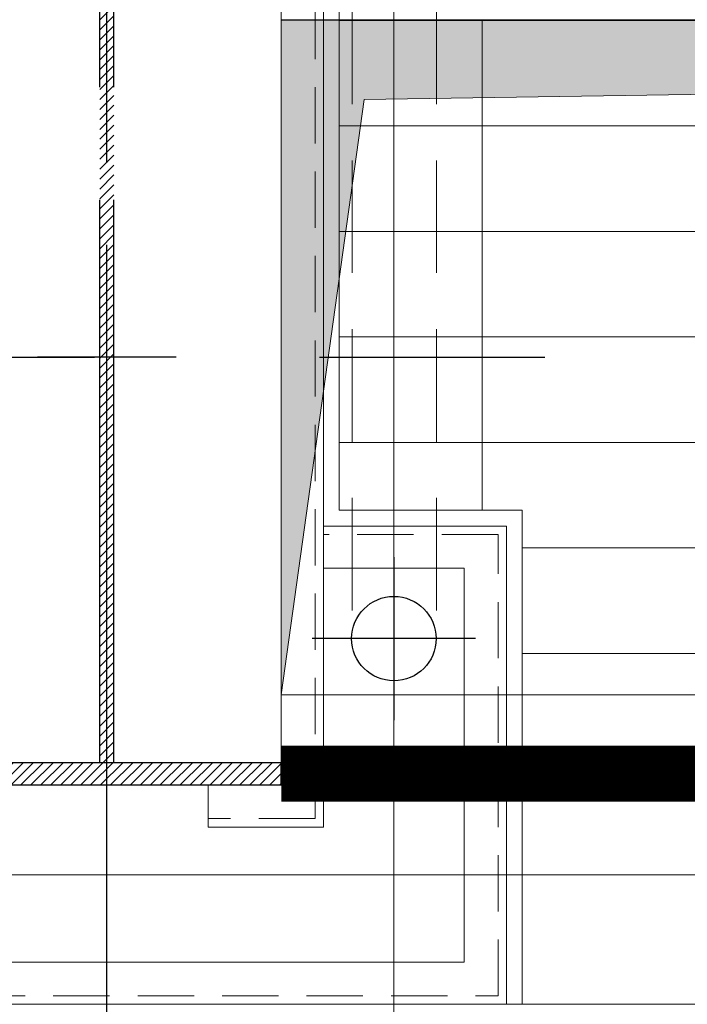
# Model space of a CAD drawing. Extents: x -287416 to 4934791, y -504132 to 1826789.
# Tile 166 of 256: x 524179 to 525364, y 162689 to 164439. Entities that reach past the tile are written whole.
import ezdxf

# ---------------------------------------------------------------- set-up
doc = ezdxf.new("R2010")
doc.units = 0
doc.header["$LTSCALE"] = 800
doc.header["$MEASUREMENT"] = 0
for name, pattern in [('CENTER', [2, 1.25, -0.25, 0.25, -0.25]), ('CENTER2', [1.125, 0.75, -0.125, 0.125, -0.125]), ('DASHDOT', [1, 0.5, -0.25, 0, -0.25]), ('DASHED', [0.75, 0.5, -0.25]), ('HIDDEN', [0.375, 0.25, -0.125])]:
    doc.linetypes.add(name, pattern=pattern)
for name, color, linetype, lineweight in [('A-REMOVABLE GRATING', 252, 'CONTINUOUS', 9), ('CL LINE', 253, 'CONTINUOUS', 13), ('CLAD-2', 40, 'CONTINUOUS', 13), ('CONCRETE', 4, 'CONTINUOUS', 15), ('D', 2, 'CONTINUOUS', 15), ('GIRDER', 11, 'CONTINUOUS', 9), ('GIRDER DOTTED', 9, 'DASHED', 5), ('PIPE OPENING HATCH', 7, 'CONTINUOUS', 13)]:
    doc.layers.add(name, color=color, linetype=linetype, lineweight=lineweight)
for name, color, linetype in [('CL', 2, 'CENTER2'), ('COL', 1, 'CENTER'), ('GRID', 8, 'CENTER'), ('RAINWATER', 2, 'CONTINUOUS'), ('STR', 2, 'CONTINUOUS')]:
    doc.layers.add(name, color=color, linetype=linetype)

# ---------------------------------------------------------------- blocks, each defined once
blk = doc.blocks.new('A$C41E52089')
at = {"layer": 'COL'}
h = blk.add_hatch(dxfattribs=at)
h.set_pattern_fill('ANSI31', color=256, scale=100, style=0)
h.paths.add_polyline_path([(310, -720), (0, -720), (0, -760), (310, -760)])
h.paths.add_polyline_path([(0, -720), (-310, -720), (-310, -760), (0, -760)])
h.paths.add_polyline_path([(0, 0), (-12.5, 0), (-12.5, -720), (0, -720)])
h.paths.add_polyline_path([(0, 720), (-12.5, 720), (-12.5, 0), (0, 0)])
h.paths.add_polyline_path([(12.5, 0), (0, 0), (0, -720), (12.5, -720)])
h.paths.add_polyline_path([(12.5, 720), (0, 720), (0, 0), (12.5, 0)])
h.paths.add_polyline_path([(310, 760), (0, 760), (0, 720.4), (12.5, 720), (310, 720)])
h.paths.add_polyline_path([(0, 760), (-310, 760), (-310, 720), (0, 720)])
at = {"layer": 'COL', "color": 2}
for p, q in [((0, -800.2), (0, 800.2)), ((123.3, 0), (-123.3, 0))]:
    blk.add_line(p, q, dxfattribs=at)
at = {"layer": 'COL'}
for p, q in [((-310, 760), (310, 760)), ((-310, 760), (-310, 720)), ((310, 760), (310, 720)), ((-310, 720), (310, 720)), ((-12.5, -720), (-12.5, 720)), ((12.5, -720), (12.5, 720)), ((-310, -720), (310, -720)), ((-310, -760), (-310, -720)), ((310, -760), (310, -720)), ((-310, -760), (310, -760))]:
    blk.add_line(p, q, dxfattribs=at)
blk = doc.blocks.new('column cladding-1a')
at = {"layer": 'CLAD-2', "flags": 128}
for points in [[(413, 863), (413, -272), (738, -272)], [(738, -1150), (738, -272)]]:
    blk.add_lwpolyline(points, dxfattribs=at)
at = {"layer": 'GIRDER'}
for p, q in [((385, 835), (385, -834.9)), ((310, 760), (310, -760)), ((385, -300), (710, -300)), ((385, -375), (635, -375)), ((310, -760), (180, -760)), ((180, -760), (180, -835)), ((385, -834.9), (180, -835))]:
    blk.add_line(p, q, dxfattribs=at)
for points in [[(-710, -300), (-710, -1150), (710, -1150), (710, -300)], [(-635, -375), (-635, -1075), (635, -1075), (635, -375)]]:
    blk.add_lwpolyline(points, dxfattribs=at)
at = {"layer": 'GIRDER DOTTED', "ltscale": 0.25}
for p, q in [((370, -819.9), (370, 820)), ((695, -315), (385, -315)), ((695, -1135), (695, -315)), ((370, -819.9), (180, -820)), ((-695, -1135), (695, -1135))]:
    blk.add_line(p, q, dxfattribs=at)

msp = doc.modelspace()

# ---------------------------------------------------------------- hatches: boundary and pattern name
at = {"layer": 'A-REMOVABLE GRATING'}
h = msp.add_hatch(dxfattribs=at)
h.set_pattern_fill('GRATE', color=256, scale=6000, style=0)
h.paths.add_polyline_path([(533595.3, 163239.2), (533595.3, 163567.2), (533920.3, 163567.2), (533920.3, 164439.2), (524746.3, 164439.2), (524746.3, 163567.2), (525071.3, 163567.2), (525071.3, 163239.2)])
at = {"layer": 'PIPE OPENING HATCH'}
h = msp.add_hatch(color=5, dxfattribs=at)
h.dxf.hatch_style = 1
h.paths.add_polyline_path([(534023.3, 164439.2), (524643.3, 164439.2), (524643.3, 163239.2), (524790.7, 164297.4)])

# ---------------------------------------------------------------- linework, layer by layer
at = {"layer": 'CL'}
for p, q in [((524843.3, 163484.2, 100), (524843.3, 163194.2, 100)), ((524988.3, 163339.2, 100), (524698.3, 163339.2, 100))]:
    msp.add_line(p, q, dxfattribs=at)
at = {"layer": 'CL LINE', "ltscale": 2}
msp.add_line((524843.3, 162176.3, 100), (524843.4, 165321.6, 100), dxfattribs=at)
at = {"layer": 'CLAD-2', "flags": 128}
msp.add_lwpolyline([(525833.3, 162689.2), (522833.3, 162689.2)], dxfattribs=at)
at = {"layer": 'CONCRETE', "flags": 128}
for points in [[(555933.3, 187851.8), (555933.3, 162689.2), (461733.3, 162689.2), (461733.3, 189989.2), (462218.3, 189989.2)], [(555703.3, 187749.2), (555703.3, 162919.2), (461963.3, 162919.2), (461963.3, 189759.2), (462218.3, 189759.2)]]:
    msp.add_lwpolyline(points, dxfattribs=at)
at = {"layer": 'D', "linetype": 'HIDDEN'}
for p, q in [((524769.1, 165089.2, 100), (524769.1, 163333.3, 100)), ((524919.1, 165089.2, 100), (524919.1, 163333.3, 100))]:
    msp.add_line(p, q, dxfattribs=at)
at = {"layer": 'GIRDER'}
for p, q in [((524718.3, 164674.2), (524718.3, 163004.3)), ((524718.3, 164674.2), (524718.3, 163004.3)), ((524718.3, 164674.2), (524718.3, 163004.3)), ((524718.3, 164674.2), (524718.3, 163004.3)), ((524718.3, 164674.2), (524718.3, 163004.3)), ((524718.3, 164674.2), (524718.3, 163004.3)), ((524718.3, 164674.2), (524718.3, 163004.3)), ((524718.3, 164674.2), (524718.3, 163004.3)), ((524718.3, 164674.2), (524718.3, 163004.3)), ((524718.3, 164674.2), (524718.3, 163004.3)), ((524718.3, 164674.2), (524718.3, 163004.3)), ((524718.3, 164674.2), (524718.3, 163004.3)), ((524718.3, 164674.2), (524718.3, 163004.3)), ((524718.3, 164674.2), (524718.3, 163004.3)), ((524718.3, 164674.2), (524718.3, 163004.3)), ((524718.3, 164674.2), (524718.3, 163004.3)), ((524718.3, 164674.2), (524718.3, 163004.3)), ((524718.3, 164674.2), (524718.3, 163004.3)), ((524718.3, 164674.2), (524718.3, 163004.3)), ((524718.3, 164674.2), (524718.3, 163004.3)), ((524718.3, 164674.2), (524718.3, 163004.3)), ((524718.3, 164674.2), (524718.3, 163004.3)), ((524718.3, 164674.2), (524718.3, 163004.3)), ((524718.3, 164674.2), (524718.3, 163004.3)), ((524718.3, 164674.2), (524718.3, 163004.3)), ((524718.3, 164674.2), (524718.3, 163004.3)), ((524718.3, 164674.2), (524718.3, 163004.3)), ((524718.3, 164674.2), (524718.3, 163004.3)), ((524718.3, 164674.2), (524718.3, 163004.3)), ((524718.3, 164674.2), (524718.3, 163004.3)), ((524718.3, 164674.2), (524718.3, 163004.3)), ((524718.3, 164674.2), (524718.3, 163004.3)), ((524718.3, 164674.2), (524718.3, 163004.3)), ((524718.3, 164674.2), (524718.3, 163004.3)), ((524718.3, 164674.2), (524718.3, 163004.3)), ((524718.3, 164674.2), (524718.3, 163004.3)), ((524718.3, 164674.2), (524718.3, 163004.3)), ((524718.3, 164674.2), (524718.3, 163004.3)), ((524718.3, 164674.2), (524718.3, 163004.3)), ((524718.3, 164674.2), (524718.3, 163004.3)), ((524718.3, 164674.2), (524718.3, 163004.3)), ((524718.3, 164674.2), (524718.3, 163004.3)), ((524718.3, 164674.2), (524718.3, 163004.3)), ((524718.3, 164674.2), (524718.3, 163004.3)), ((524718.3, 164674.2), (524718.3, 163004.3)), ((524718.3, 164674.2), (524718.3, 163004.3)), ((524718.3, 164674.2), (524718.3, 163004.3)), ((524718.3, 164674.2), (524718.3, 163004.3)), ((524718.3, 164674.2), (524718.3, 163004.3)), ((524718.3, 164674.2), (524718.3, 163004.3)), ((524718.3, 164674.2), (524718.3, 163004.3)), ((524718.3, 164674.2), (524718.3, 163004.3)), ((524718.3, 164674.2), (524718.3, 163004.3)), ((524718.3, 164674.2), (524718.3, 163004.3)), ((524718.3, 164674.2), (524718.3, 163004.3)), ((524718.3, 164674.2), (524718.3, 163004.3)), ((524718.3, 164674.2), (524718.3, 163004.3)), ((524718.3, 164674.2), (524718.3, 163004.3)), ((524718.3, 164674.2), (524718.3, 163004.3)), ((524718.3, 164674.2), (524718.3, 163004.3)), ((524643.3, 164599.2), (524643.3, 163079.3)), ((524643.3, 164599.2), (524643.3, 163079.3)), ((524643.3, 164599.2), (524643.3, 163079.3)), ((524643.3, 164599.2), (524643.3, 163079.3)), ((524643.3, 164599.2), (524643.3, 163079.3)), ((524643.3, 164599.2), (524643.3, 163079.3)), ((524643.3, 164599.2), (524643.3, 163079.3)), ((524643.3, 164599.2), (524643.3, 163079.3)), ((524643.3, 164599.2), (524643.3, 163079.3)), ((524643.3, 164599.2), (524643.3, 163079.3)), ((524643.3, 164599.2), (524643.3, 163079.3)), ((524643.3, 164599.2), (524643.3, 163079.3)), ((524643.3, 164599.2), (524643.3, 163079.3)), ((524643.3, 164599.2), (524643.3, 163079.3)), ((524643.3, 164599.2), (524643.3, 163079.3)), ((524643.3, 164599.2), (524643.3, 163079.3)), ((524643.3, 164599.2), (524643.3, 163079.3)), ((524643.3, 164599.2), (524643.3, 163079.3)), ((524643.3, 164599.2), (524643.3, 163079.3)), ((524643.3, 164599.2), (524643.3, 163079.3)), ((524643.3, 164599.2), (524643.3, 163079.3)), ((524643.3, 164599.2), (524643.3, 163079.3)), ((524643.3, 164599.2), (524643.3, 163079.3)), ((524643.3, 164599.2), (524643.3, 163079.3)), ((524643.3, 164599.2), (524643.3, 163079.3)), ((524643.3, 164599.2), (524643.3, 163079.3)), ((524643.3, 164599.2), (524643.3, 163079.3)), ((524643.3, 164599.2), (524643.3, 163079.3)), ((524643.3, 164599.2), (524643.3, 163079.3)), ((524643.3, 164599.2), (524643.3, 163079.3)), ((524643.3, 164599.2), (524643.3, 163079.3)), ((524643.3, 164599.2), (524643.3, 163079.3)), ((524643.3, 164599.2), (524643.3, 163079.3)), ((524643.3, 164599.2), (524643.3, 163079.3)), ((524643.3, 164599.2), (524643.3, 163079.3)), ((524643.3, 164599.2), (524643.3, 163079.3)), ((524643.3, 164599.2), (524643.3, 163079.3)), ((524643.3, 164599.2), (524643.3, 163079.3)), ((524643.3, 164599.2), (524643.3, 163079.3)), ((524643.3, 164599.2), (524643.3, 163079.3)), ((524643.3, 164599.2), (524643.3, 163079.3)), ((524643.3, 164599.2), (524643.3, 163079.3)), ((524643.3, 164599.2), (524643.3, 163079.3)), ((524643.3, 164599.2), (524643.3, 163079.3)), ((524643.3, 164599.2), (524643.3, 163079.3)), ((524643.3, 164599.2), (524643.3, 163079.3)), ((524643.3, 164599.2), (524643.3, 163079.3)), ((524643.3, 164599.2), (524643.3, 163079.3)), ((524643.3, 164599.2), (524643.3, 163079.3)), ((524643.3, 164599.2), (524643.3, 163079.3)), ((524643.3, 164599.2), (524643.3, 163079.3)), ((524643.3, 164599.2), (524643.3, 163079.3)), ((524643.3, 164599.2), (524643.3, 163079.3)), ((524643.3, 164599.2), (524643.3, 163079.3)), ((524643.3, 164599.2), (524643.3, 163079.3)), ((524643.3, 164599.2), (524643.3, 163079.3)), ((524643.3, 164599.2), (524643.3, 163079.3)), ((524643.3, 164599.2), (524643.3, 163079.3)), ((524643.3, 164599.2), (524643.3, 163079.3)), ((524643.3, 164599.2), (524643.3, 163079.3)), ((524718.3, 163539.2), (525043.3, 163539.2)), ((524718.3, 163539.2), (525043.3, 163539.2)), ((524718.3, 163539.2), (525043.3, 163539.2)), ((524718.3, 163539.2), (525043.3, 163539.2)), ((524718.3, 163539.2), (525043.3, 163539.2)), ((524718.3, 163539.2), (525043.3, 163539.2)), ((524718.3, 163539.2), (525043.3, 163539.2)), ((524718.3, 163539.2), (525043.3, 163539.2)), ((524718.3, 163539.2), (525043.3, 163539.2)), ((524718.3, 163539.2), (525043.3, 163539.2)), ((524718.3, 163539.2), (525043.3, 163539.2)), ((524718.3, 163539.2), (525043.3, 163539.2)), ((524718.3, 163539.2), (525043.3, 163539.2)), ((524718.3, 163539.2), (525043.3, 163539.2)), ((524718.3, 163539.2), (525043.3, 163539.2)), ((524718.3, 163539.2), (525043.3, 163539.2)), ((524718.3, 163539.2), (525043.3, 163539.2)), ((524718.3, 163539.2), (525043.3, 163539.2)), ((524718.3, 163539.2), (525043.3, 163539.2)), ((524718.3, 163539.2), (525043.3, 163539.2)), ((524718.3, 163539.2), (525043.3, 163539.2)), ((524718.3, 163539.2), (525043.3, 163539.2)), ((524718.3, 163539.2), (525043.3, 163539.2)), ((524718.3, 163539.2), (525043.3, 163539.2)), ((524718.3, 163539.2), (525043.3, 163539.2)), ((524718.3, 163539.2), (525043.3, 163539.2)), ((524718.3, 163539.2), (525043.3, 163539.2)), ((524718.3, 163539.2), (525043.3, 163539.2)), ((524718.3, 163539.2), (525043.3, 163539.2)), ((524718.3, 163539.2), (525043.3, 163539.2)), ((524718.3, 163539.2), (525043.3, 163539.2)), ((524718.3, 163539.2), (525043.3, 163539.2)), ((524718.3, 163539.2), (525043.3, 163539.2)), ((524718.3, 163539.2), (525043.3, 163539.2)), ((524718.3, 163539.2), (525043.3, 163539.2)), ((524718.3, 163539.2), (525043.3, 163539.2)), ((524718.3, 163539.2), (525043.3, 163539.2)), ((524718.3, 163539.2), (525043.3, 163539.2)), ((524718.3, 163539.2), (525043.3, 163539.2)), ((524718.3, 163539.2), (525043.3, 163539.2)), ((524718.3, 163539.2), (525043.3, 163539.2)), ((524718.3, 163539.2), (525043.3, 163539.2)), ((524718.3, 163539.2), (525043.3, 163539.2)), ((524718.3, 163539.2), (525043.3, 163539.2)), ((524718.3, 163539.2), (525043.3, 163539.2)), ((524718.3, 163539.2), (525043.3, 163539.2)), ((524718.3, 163539.2), (525043.3, 163539.2)), ((524718.3, 163539.2), (525043.3, 163539.2)), ((524718.3, 163539.2), (525043.3, 163539.2)), ((524718.3, 163539.2), (525043.3, 163539.2)), ((524718.3, 163539.2), (525043.3, 163539.2)), ((524718.3, 163539.2), (525043.3, 163539.2)), ((524718.3, 163539.2), (525043.3, 163539.2)), ((524718.3, 163539.2), (525043.3, 163539.2)), ((524718.3, 163539.2), (525043.3, 163539.2)), ((524718.3, 163539.2), (525043.3, 163539.2)), ((524718.3, 163539.2), (525043.3, 163539.2)), ((524718.3, 163539.2), (525043.3, 163539.2)), ((524718.3, 163539.2), (525043.3, 163539.2)), ((524718.3, 163539.2), (525043.3, 163539.2)), ((524718.3, 163464.2), (524968.3, 163464.2)), ((524718.3, 163464.2), (524968.3, 163464.2)), ((524718.3, 163464.2), (524968.3, 163464.2)), ((524718.3, 163464.2), (524968.3, 163464.2)), ((524718.3, 163464.2), (524968.3, 163464.2)), ((524718.3, 163464.2), (524968.3, 163464.2)), ((524718.3, 163464.2), (524968.3, 163464.2)), ((524718.3, 163464.2), (524968.3, 163464.2)), ((524718.3, 163464.2), (524968.3, 163464.2)), ((524718.3, 163464.2), (524968.3, 163464.2)), ((524718.3, 163464.2), (524968.3, 163464.2)), ((524718.3, 163464.2), (524968.3, 163464.2)), ((524718.3, 163464.2), (524968.3, 163464.2)), ((524718.3, 163464.2), (524968.3, 163464.2)), ((524718.3, 163464.2), (524968.3, 163464.2)), ((524718.3, 163464.2), (524968.3, 163464.2)), ((524718.3, 163464.2), (524968.3, 163464.2)), ((524718.3, 163464.2), (524968.3, 163464.2)), ((524718.3, 163464.2), (524968.3, 163464.2)), ((524718.3, 163464.2), (524968.3, 163464.2)), ((524718.3, 163464.2), (524968.3, 163464.2)), ((524718.3, 163464.2), (524968.3, 163464.2)), ((524718.3, 163464.2), (524968.3, 163464.2)), ((524718.3, 163464.2), (524968.3, 163464.2)), ((524718.3, 163464.2), (524968.3, 163464.2)), ((524718.3, 163464.2), (524968.3, 163464.2)), ((524718.3, 163464.2), (524968.3, 163464.2)), ((524718.3, 163464.2), (524968.3, 163464.2)), ((524718.3, 163464.2), (524968.3, 163464.2)), ((524718.3, 163464.2), (524968.3, 163464.2)), ((524718.3, 163464.2), (524968.3, 163464.2)), ((524718.3, 163464.2), (524968.3, 163464.2)), ((524718.3, 163464.2), (524968.3, 163464.2)), ((524718.3, 163464.2), (524968.3, 163464.2)), ((524718.3, 163464.2), (524968.3, 163464.2)), ((524718.3, 163464.2), (524968.3, 163464.2)), ((524718.3, 163464.2), (524968.3, 163464.2)), ((524718.3, 163464.2), (524968.3, 163464.2)), ((524718.3, 163464.2), (524968.3, 163464.2)), ((524718.3, 163464.2), (524968.3, 163464.2)), ((524718.3, 163464.2), (524968.3, 163464.2)), ((524718.3, 163464.2), (524968.3, 163464.2)), ((524718.3, 163464.2), (524968.3, 163464.2)), ((524718.3, 163464.2), (524968.3, 163464.2)), ((524718.3, 163464.2), (524968.3, 163464.2)), ((524718.3, 163464.2), (524968.3, 163464.2)), ((524718.3, 163464.2), (524968.3, 163464.2)), ((524718.3, 163464.2), (524968.3, 163464.2)), ((524718.3, 163464.2), (524968.3, 163464.2)), ((524718.3, 163464.2), (524968.3, 163464.2)), ((524718.3, 163464.2), (524968.3, 163464.2)), ((524718.3, 163464.2), (524968.3, 163464.2)), ((524718.3, 163464.2), (524968.3, 163464.2)), ((524718.3, 163464.2), (524968.3, 163464.2)), ((524718.3, 163464.2), (524968.3, 163464.2)), ((524718.3, 163464.2), (524968.3, 163464.2)), ((524718.3, 163464.2), (524968.3, 163464.2)), ((524718.3, 163464.2), (524968.3, 163464.2)), ((524718.3, 163464.2), (524968.3, 163464.2)), ((524718.3, 163464.2), (524968.3, 163464.2)), ((524643.3, 163079.3), (524513.3, 163079.2)), ((524643.3, 163079.3), (524513.3, 163079.2)), ((524643.3, 163079.3), (524513.3, 163079.2)), ((524643.3, 163079.3), (524513.3, 163079.2)), ((524643.3, 163079.3), (524513.3, 163079.2)), ((524643.3, 163079.3), (524513.3, 163079.2)), ((524643.3, 163079.3), (524513.3, 163079.2)), ((524643.3, 163079.3), (524513.3, 163079.2)), ((524643.3, 163079.3), (524513.3, 163079.2)), ((524643.3, 163079.3), (524513.3, 163079.2)), ((524643.3, 163079.3), (524513.3, 163079.2)), ((524643.3, 163079.3), (524513.3, 163079.2)), ((524643.3, 163079.3), (524513.3, 163079.2)), ((524643.3, 163079.3), (524513.3, 163079.2)), ((524643.3, 163079.3), (524513.3, 163079.2)), ((524643.3, 163079.3), (524513.3, 163079.2)), ((524643.3, 163079.3), (524513.3, 163079.2)), ((524643.3, 163079.3), (524513.3, 163079.2)), ((524643.3, 163079.3), (524513.3, 163079.2)), ((524643.3, 163079.3), (524513.3, 163079.2)), ((524643.3, 163079.3), (524513.3, 163079.2)), ((524643.3, 163079.3), (524513.3, 163079.2)), ((524643.3, 163079.3), (524513.3, 163079.2)), ((524643.3, 163079.3), (524513.3, 163079.2)), ((524643.3, 163079.3), (524513.3, 163079.2)), ((524643.3, 163079.3), (524513.3, 163079.2)), ((524643.3, 163079.3), (524513.3, 163079.2)), ((524643.3, 163079.3), (524513.3, 163079.2)), ((524643.3, 163079.3), (524513.3, 163079.2)), ((524643.3, 163079.3), (524513.3, 163079.2)), ((524643.3, 163079.3), (524513.3, 163079.2)), ((524643.3, 163079.3), (524513.3, 163079.2)), ((524643.3, 163079.3), (524513.3, 163079.2)), ((524643.3, 163079.3), (524513.3, 163079.2)), ((524643.3, 163079.3), (524513.3, 163079.2)), ((524643.3, 163079.3), (524513.3, 163079.2)), ((524643.3, 163079.3), (524513.3, 163079.2)), ((524643.3, 163079.3), (524513.3, 163079.2)), ((524643.3, 163079.3), (524513.3, 163079.2)), ((524643.3, 163079.3), (524513.3, 163079.2)), ((524643.3, 163079.3), (524513.3, 163079.2)), ((524643.3, 163079.3), (524513.3, 163079.2)), ((524643.3, 163079.3), (524513.3, 163079.2)), ((524643.3, 163079.3), (524513.3, 163079.2)), ((524643.3, 163079.3), (524513.3, 163079.2)), ((524643.3, 163079.3), (524513.3, 163079.2)), ((524643.3, 163079.3), (524513.3, 163079.2)), ((524643.3, 163079.3), (524513.3, 163079.2)), ((524643.3, 163079.3), (524513.3, 163079.2)), ((524643.3, 163079.3), (524513.3, 163079.2)), ((524643.3, 163079.3), (524513.3, 163079.2)), ((524643.3, 163079.3), (524513.3, 163079.2)), ((524643.3, 163079.3), (524513.3, 163079.2)), ((524643.3, 163079.3), (524513.3, 163079.2)), ((524643.3, 163079.3), (524513.3, 163079.2)), ((524643.3, 163079.3), (524513.3, 163079.2)), ((524643.3, 163079.3), (524513.3, 163079.2)), ((524643.3, 163079.3), (524513.3, 163079.2)), ((524643.3, 163079.3), (524513.3, 163079.2)), ((524643.3, 163079.3), (524513.3, 163079.2)), ((524513.3, 163079.2), (524513.3, 163004.2)), ((524513.3, 163079.2), (524513.3, 163004.2)), ((524513.3, 163079.2), (524513.3, 163004.2)), ((524513.3, 163079.2), (524513.3, 163004.2)), ((524513.3, 163079.2), (524513.3, 163004.2)), ((524513.3, 163079.2), (524513.3, 163004.2)), ((524513.3, 163079.2), (524513.3, 163004.2)), ((524513.3, 163079.2), (524513.3, 163004.2)), ((524513.3, 163079.2), (524513.3, 163004.2)), ((524513.3, 163079.2), (524513.3, 163004.2)), ((524513.3, 163079.2), (524513.3, 163004.2)), ((524513.3, 163079.2), (524513.3, 163004.2)), ((524513.3, 163079.2), (524513.3, 163004.2)), ((524513.3, 163079.2), (524513.3, 163004.2)), ((524513.3, 163079.2), (524513.3, 163004.2)), ((524513.3, 163079.2), (524513.3, 163004.2)), ((524513.3, 163079.2), (524513.3, 163004.2)), ((524513.3, 163079.2), (524513.3, 163004.2)), ((524513.3, 163079.2), (524513.3, 163004.2)), ((524513.3, 163079.2), (524513.3, 163004.2)), ((524513.3, 163079.2), (524513.3, 163004.2)), ((524513.3, 163079.2), (524513.3, 163004.2)), ((524513.3, 163079.2), (524513.3, 163004.2)), ((524513.3, 163079.2), (524513.3, 163004.2)), ((524513.3, 163079.2), (524513.3, 163004.2)), ((524513.3, 163079.2), (524513.3, 163004.2)), ((524513.3, 163079.2), (524513.3, 163004.2)), ((524513.3, 163079.2), (524513.3, 163004.2)), ((524513.3, 163079.2), (524513.3, 163004.2)), ((524513.3, 163079.2), (524513.3, 163004.2)), ((524513.3, 163079.2), (524513.3, 163004.2)), ((524513.3, 163079.2), (524513.3, 163004.2)), ((524513.3, 163079.2), (524513.3, 163004.2)), ((524513.3, 163079.2), (524513.3, 163004.2)), ((524513.3, 163079.2), (524513.3, 163004.2)), ((524513.3, 163079.2), (524513.3, 163004.2)), ((524513.3, 163079.2), (524513.3, 163004.2)), ((524513.3, 163079.2), (524513.3, 163004.2)), ((524513.3, 163079.2), (524513.3, 163004.2)), ((524513.3, 163079.2), (524513.3, 163004.2)), ((524513.3, 163079.2), (524513.3, 163004.2)), ((524513.3, 163079.2), (524513.3, 163004.2)), ((524513.3, 163079.2), (524513.3, 163004.2)), ((524513.3, 163079.2), (524513.3, 163004.2)), ((524513.3, 163079.2), (524513.3, 163004.2)), ((524513.3, 163079.2), (524513.3, 163004.2)), ((524513.3, 163079.2), (524513.3, 163004.2)), ((524513.3, 163079.2), (524513.3, 163004.2)), ((524513.3, 163079.2), (524513.3, 163004.2)), ((524513.3, 163079.2), (524513.3, 163004.2)), ((524513.3, 163079.2), (524513.3, 163004.2)), ((524513.3, 163079.2), (524513.3, 163004.2)), ((524513.3, 163079.2), (524513.3, 163004.2)), ((524513.3, 163079.2), (524513.3, 163004.2)), ((524513.3, 163079.2), (524513.3, 163004.2)), ((524513.3, 163079.2), (524513.3, 163004.2)), ((524513.3, 163079.2), (524513.3, 163004.2)), ((524513.3, 163079.2), (524513.3, 163004.2)), ((524513.3, 163079.2), (524513.3, 163004.2)), ((524513.3, 163079.2), (524513.3, 163004.2)), ((524718.3, 163004.3), (524513.3, 163004.2)), ((524718.3, 163004.3), (524513.3, 163004.2)), ((524718.3, 163004.3), (524513.3, 163004.2)), ((524718.3, 163004.3), (524513.3, 163004.2)), ((524718.3, 163004.3), (524513.3, 163004.2)), ((524718.3, 163004.3), (524513.3, 163004.2)), ((524718.3, 163004.3), (524513.3, 163004.2)), ((524718.3, 163004.3), (524513.3, 163004.2)), ((524718.3, 163004.3), (524513.3, 163004.2)), ((524718.3, 163004.3), (524513.3, 163004.2)), ((524718.3, 163004.3), (524513.3, 163004.2)), ((524718.3, 163004.3), (524513.3, 163004.2)), ((524718.3, 163004.3), (524513.3, 163004.2)), ((524718.3, 163004.3), (524513.3, 163004.2)), ((524718.3, 163004.3), (524513.3, 163004.2)), ((524718.3, 163004.3), (524513.3, 163004.2)), ((524718.3, 163004.3), (524513.3, 163004.2)), ((524718.3, 163004.3), (524513.3, 163004.2)), ((524718.3, 163004.3), (524513.3, 163004.2)), ((524718.3, 163004.3), (524513.3, 163004.2)), ((524718.3, 163004.3), (524513.3, 163004.2)), ((524718.3, 163004.3), (524513.3, 163004.2)), ((524718.3, 163004.3), (524513.3, 163004.2)), ((524718.3, 163004.3), (524513.3, 163004.2)), ((524718.3, 163004.3), (524513.3, 163004.2)), ((524718.3, 163004.3), (524513.3, 163004.2)), ((524718.3, 163004.3), (524513.3, 163004.2)), ((524718.3, 163004.3), (524513.3, 163004.2)), ((524718.3, 163004.3), (524513.3, 163004.2)), ((524718.3, 163004.3), (524513.3, 163004.2)), ((524718.3, 163004.3), (524513.3, 163004.2)), ((524718.3, 163004.3), (524513.3, 163004.2)), ((524718.3, 163004.3), (524513.3, 163004.2)), ((524718.3, 163004.3), (524513.3, 163004.2)), ((524718.3, 163004.3), (524513.3, 163004.2)), ((524718.3, 163004.3), (524513.3, 163004.2)), ((524718.3, 163004.3), (524513.3, 163004.2)), ((524718.3, 163004.3), (524513.3, 163004.2)), ((524718.3, 163004.3), (524513.3, 163004.2)), ((524718.3, 163004.3), (524513.3, 163004.2)), ((524718.3, 163004.3), (524513.3, 163004.2)), ((524718.3, 163004.3), (524513.3, 163004.2)), ((524718.3, 163004.3), (524513.3, 163004.2)), ((524718.3, 163004.3), (524513.3, 163004.2)), ((524718.3, 163004.3), (524513.3, 163004.2)), ((524718.3, 163004.3), (524513.3, 163004.2)), ((524718.3, 163004.3), (524513.3, 163004.2)), ((524718.3, 163004.3), (524513.3, 163004.2)), ((524718.3, 163004.3), (524513.3, 163004.2)), ((524718.3, 163004.3), (524513.3, 163004.2)), ((524718.3, 163004.3), (524513.3, 163004.2)), ((524718.3, 163004.3), (524513.3, 163004.2)), ((524718.3, 163004.3), (524513.3, 163004.2)), ((524718.3, 163004.3), (524513.3, 163004.2)), ((524718.3, 163004.3), (524513.3, 163004.2)), ((524718.3, 163004.3), (524513.3, 163004.2)), ((524718.3, 163004.3), (524513.3, 163004.2)), ((524718.3, 163004.3), (524513.3, 163004.2)), ((524718.3, 163004.3), (524513.3, 163004.2)), ((524718.3, 163004.3), (524513.3, 163004.2))]:
    msp.add_line(p, q, dxfattribs=at)
for points in [[(523623.3, 163539.2), (523623.3, 162689.2), (525043.3, 162689.2), (525043.3, 163539.2)], [(523623.3, 163539.2), (523623.3, 162689.2), (525043.3, 162689.2), (525043.3, 163539.2)], [(523623.3, 163539.2), (523623.3, 162689.2), (525043.3, 162689.2), (525043.3, 163539.2)], [(523623.3, 163539.2), (523623.3, 162689.2), (525043.3, 162689.2), (525043.3, 163539.2)], [(523623.3, 163539.2), (523623.3, 162689.2), (525043.3, 162689.2), (525043.3, 163539.2)], [(523623.3, 163539.2), (523623.3, 162689.2), (525043.3, 162689.2), (525043.3, 163539.2)], [(523623.3, 163539.2), (523623.3, 162689.2), (525043.3, 162689.2), (525043.3, 163539.2)], [(523623.3, 163539.2), (523623.3, 162689.2), (525043.3, 162689.2), (525043.3, 163539.2)], [(523623.3, 163539.2), (523623.3, 162689.2), (525043.3, 162689.2), (525043.3, 163539.2)], [(523623.3, 163539.2), (523623.3, 162689.2), (525043.3, 162689.2), (525043.3, 163539.2)], [(523623.3, 163539.2), (523623.3, 162689.2), (525043.3, 162689.2), (525043.3, 163539.2)], [(523623.3, 163539.2), (523623.3, 162689.2), (525043.3, 162689.2), (525043.3, 163539.2)], [(523623.3, 163539.2), (523623.3, 162689.2), (525043.3, 162689.2), (525043.3, 163539.2)], [(523623.3, 163539.2), (523623.3, 162689.2), (525043.3, 162689.2), (525043.3, 163539.2)], [(523623.3, 163539.2), (523623.3, 162689.2), (525043.3, 162689.2), (525043.3, 163539.2)], [(523623.3, 163539.2), (523623.3, 162689.2), (525043.3, 162689.2), (525043.3, 163539.2)], [(523623.3, 163539.2), (523623.3, 162689.2), (525043.3, 162689.2), (525043.3, 163539.2)], [(523623.3, 163539.2), (523623.3, 162689.2), (525043.3, 162689.2), (525043.3, 163539.2)], [(523623.3, 163539.2), (523623.3, 162689.2), (525043.3, 162689.2), (525043.3, 163539.2)], [(523623.3, 163539.2), (523623.3, 162689.2), (525043.3, 162689.2), (525043.3, 163539.2)], [(523623.3, 163539.2), (523623.3, 162689.2), (525043.3, 162689.2), (525043.3, 163539.2)], [(523623.3, 163539.2), (523623.3, 162689.2), (525043.3, 162689.2), (525043.3, 163539.2)], [(523623.3, 163539.2), (523623.3, 162689.2), (525043.3, 162689.2), (525043.3, 163539.2)], [(523623.3, 163539.2), (523623.3, 162689.2), (525043.3, 162689.2), (525043.3, 163539.2)], [(523623.3, 163539.2), (523623.3, 162689.2), (525043.3, 162689.2), (525043.3, 163539.2)], [(523623.3, 163539.2), (523623.3, 162689.2), (525043.3, 162689.2), (525043.3, 163539.2)], [(523623.3, 163539.2), (523623.3, 162689.2), (525043.3, 162689.2), (525043.3, 163539.2)], [(523623.3, 163539.2), (523623.3, 162689.2), (525043.3, 162689.2), (525043.3, 163539.2)], [(523623.3, 163539.2), (523623.3, 162689.2), (525043.3, 162689.2), (525043.3, 163539.2)], [(523623.3, 163539.2), (523623.3, 162689.2), (525043.3, 162689.2), (525043.3, 163539.2)], [(523623.3, 163539.2), (523623.3, 162689.2), (525043.3, 162689.2), (525043.3, 163539.2)], [(523623.3, 163539.2), (523623.3, 162689.2), (525043.3, 162689.2), (525043.3, 163539.2)], [(523623.3, 163539.2), (523623.3, 162689.2), (525043.3, 162689.2), (525043.3, 163539.2)], [(523623.3, 163539.2), (523623.3, 162689.2), (525043.3, 162689.2), (525043.3, 163539.2)], [(523623.3, 163539.2), (523623.3, 162689.2), (525043.3, 162689.2), (525043.3, 163539.2)], [(523623.3, 163539.2), (523623.3, 162689.2), (525043.3, 162689.2), (525043.3, 163539.2)], [(523623.3, 163539.2), (523623.3, 162689.2), (525043.3, 162689.2), (525043.3, 163539.2)], [(523623.3, 163539.2), (523623.3, 162689.2), (525043.3, 162689.2), (525043.3, 163539.2)], [(523623.3, 163539.2), (523623.3, 162689.2), (525043.3, 162689.2), (525043.3, 163539.2)], [(523623.3, 163539.2), (523623.3, 162689.2), (525043.3, 162689.2), (525043.3, 163539.2)], [(523623.3, 163539.2), (523623.3, 162689.2), (525043.3, 162689.2), (525043.3, 163539.2)], [(523623.3, 163539.2), (523623.3, 162689.2), (525043.3, 162689.2), (525043.3, 163539.2)], [(523623.3, 163539.2), (523623.3, 162689.2), (525043.3, 162689.2), (525043.3, 163539.2)], [(523623.3, 163539.2), (523623.3, 162689.2), (525043.3, 162689.2), (525043.3, 163539.2)], [(523623.3, 163539.2), (523623.3, 162689.2), (525043.3, 162689.2), (525043.3, 163539.2)], [(523623.3, 163539.2), (523623.3, 162689.2), (525043.3, 162689.2), (525043.3, 163539.2)], [(523623.3, 163539.2), (523623.3, 162689.2), (525043.3, 162689.2), (525043.3, 163539.2)], [(523623.3, 163539.2), (523623.3, 162689.2), (525043.3, 162689.2), (525043.3, 163539.2)], [(523623.3, 163539.2), (523623.3, 162689.2), (525043.3, 162689.2), (525043.3, 163539.2)], [(523623.3, 163539.2), (523623.3, 162689.2), (525043.3, 162689.2), (525043.3, 163539.2)], [(523623.3, 163539.2), (523623.3, 162689.2), (525043.3, 162689.2), (525043.3, 163539.2)], [(523623.3, 163539.2), (523623.3, 162689.2), (525043.3, 162689.2), (525043.3, 163539.2)], [(523623.3, 163539.2), (523623.3, 162689.2), (525043.3, 162689.2), (525043.3, 163539.2)], [(523623.3, 163539.2), (523623.3, 162689.2), (525043.3, 162689.2), (525043.3, 163539.2)], [(523623.3, 163539.2), (523623.3, 162689.2), (525043.3, 162689.2), (525043.3, 163539.2)], [(523623.3, 163539.2), (523623.3, 162689.2), (525043.3, 162689.2), (525043.3, 163539.2)], [(523623.3, 163539.2), (523623.3, 162689.2), (525043.3, 162689.2), (525043.3, 163539.2)], [(523623.3, 163539.2), (523623.3, 162689.2), (525043.3, 162689.2), (525043.3, 163539.2)], [(523623.3, 163539.2), (523623.3, 162689.2), (525043.3, 162689.2), (525043.3, 163539.2)], [(523623.3, 163539.2), (523623.3, 162689.2), (525043.3, 162689.2), (525043.3, 163539.2)], [(523698.3, 163464.2), (523698.3, 162764.2), (524968.3, 162764.2), (524968.3, 163464.2)], [(523698.3, 163464.2), (523698.3, 162764.2), (524968.3, 162764.2), (524968.3, 163464.2)], [(523698.3, 163464.2), (523698.3, 162764.2), (524968.3, 162764.2), (524968.3, 163464.2)], [(523698.3, 163464.2), (523698.3, 162764.2), (524968.3, 162764.2), (524968.3, 163464.2)], [(523698.3, 163464.2), (523698.3, 162764.2), (524968.3, 162764.2), (524968.3, 163464.2)], [(523698.3, 163464.2), (523698.3, 162764.2), (524968.3, 162764.2), (524968.3, 163464.2)], [(523698.3, 163464.2), (523698.3, 162764.2), (524968.3, 162764.2), (524968.3, 163464.2)], [(523698.3, 163464.2), (523698.3, 162764.2), (524968.3, 162764.2), (524968.3, 163464.2)], [(523698.3, 163464.2), (523698.3, 162764.2), (524968.3, 162764.2), (524968.3, 163464.2)], [(523698.3, 163464.2), (523698.3, 162764.2), (524968.3, 162764.2), (524968.3, 163464.2)], [(523698.3, 163464.2), (523698.3, 162764.2), (524968.3, 162764.2), (524968.3, 163464.2)], [(523698.3, 163464.2), (523698.3, 162764.2), (524968.3, 162764.2), (524968.3, 163464.2)], [(523698.3, 163464.2), (523698.3, 162764.2), (524968.3, 162764.2), (524968.3, 163464.2)], [(523698.3, 163464.2), (523698.3, 162764.2), (524968.3, 162764.2), (524968.3, 163464.2)], [(523698.3, 163464.2), (523698.3, 162764.2), (524968.3, 162764.2), (524968.3, 163464.2)], [(523698.3, 163464.2), (523698.3, 162764.2), (524968.3, 162764.2), (524968.3, 163464.2)], [(523698.3, 163464.2), (523698.3, 162764.2), (524968.3, 162764.2), (524968.3, 163464.2)], [(523698.3, 163464.2), (523698.3, 162764.2), (524968.3, 162764.2), (524968.3, 163464.2)], [(523698.3, 163464.2), (523698.3, 162764.2), (524968.3, 162764.2), (524968.3, 163464.2)], [(523698.3, 163464.2), (523698.3, 162764.2), (524968.3, 162764.2), (524968.3, 163464.2)], [(523698.3, 163464.2), (523698.3, 162764.2), (524968.3, 162764.2), (524968.3, 163464.2)], [(523698.3, 163464.2), (523698.3, 162764.2), (524968.3, 162764.2), (524968.3, 163464.2)], [(523698.3, 163464.2), (523698.3, 162764.2), (524968.3, 162764.2), (524968.3, 163464.2)], [(523698.3, 163464.2), (523698.3, 162764.2), (524968.3, 162764.2), (524968.3, 163464.2)], [(523698.3, 163464.2), (523698.3, 162764.2), (524968.3, 162764.2), (524968.3, 163464.2)], [(523698.3, 163464.2), (523698.3, 162764.2), (524968.3, 162764.2), (524968.3, 163464.2)], [(523698.3, 163464.2), (523698.3, 162764.2), (524968.3, 162764.2), (524968.3, 163464.2)], [(523698.3, 163464.2), (523698.3, 162764.2), (524968.3, 162764.2), (524968.3, 163464.2)], [(523698.3, 163464.2), (523698.3, 162764.2), (524968.3, 162764.2), (524968.3, 163464.2)], [(523698.3, 163464.2), (523698.3, 162764.2), (524968.3, 162764.2), (524968.3, 163464.2)], [(523698.3, 163464.2), (523698.3, 162764.2), (524968.3, 162764.2), (524968.3, 163464.2)], [(523698.3, 163464.2), (523698.3, 162764.2), (524968.3, 162764.2), (524968.3, 163464.2)], [(523698.3, 163464.2), (523698.3, 162764.2), (524968.3, 162764.2), (524968.3, 163464.2)], [(523698.3, 163464.2), (523698.3, 162764.2), (524968.3, 162764.2), (524968.3, 163464.2)], [(523698.3, 163464.2), (523698.3, 162764.2), (524968.3, 162764.2), (524968.3, 163464.2)], [(523698.3, 163464.2), (523698.3, 162764.2), (524968.3, 162764.2), (524968.3, 163464.2)], [(523698.3, 163464.2), (523698.3, 162764.2), (524968.3, 162764.2), (524968.3, 163464.2)], [(523698.3, 163464.2), (523698.3, 162764.2), (524968.3, 162764.2), (524968.3, 163464.2)], [(523698.3, 163464.2), (523698.3, 162764.2), (524968.3, 162764.2), (524968.3, 163464.2)], [(523698.3, 163464.2), (523698.3, 162764.2), (524968.3, 162764.2), (524968.3, 163464.2)], [(523698.3, 163464.2), (523698.3, 162764.2), (524968.3, 162764.2), (524968.3, 163464.2)], [(523698.3, 163464.2), (523698.3, 162764.2), (524968.3, 162764.2), (524968.3, 163464.2)], [(523698.3, 163464.2), (523698.3, 162764.2), (524968.3, 162764.2), (524968.3, 163464.2)], [(523698.3, 163464.2), (523698.3, 162764.2), (524968.3, 162764.2), (524968.3, 163464.2)], [(523698.3, 163464.2), (523698.3, 162764.2), (524968.3, 162764.2), (524968.3, 163464.2)], [(523698.3, 163464.2), (523698.3, 162764.2), (524968.3, 162764.2), (524968.3, 163464.2)], [(523698.3, 163464.2), (523698.3, 162764.2), (524968.3, 162764.2), (524968.3, 163464.2)], [(523698.3, 163464.2), (523698.3, 162764.2), (524968.3, 162764.2), (524968.3, 163464.2)], [(523698.3, 163464.2), (523698.3, 162764.2), (524968.3, 162764.2), (524968.3, 163464.2)], [(523698.3, 163464.2), (523698.3, 162764.2), (524968.3, 162764.2), (524968.3, 163464.2)], [(523698.3, 163464.2), (523698.3, 162764.2), (524968.3, 162764.2), (524968.3, 163464.2)], [(523698.3, 163464.2), (523698.3, 162764.2), (524968.3, 162764.2), (524968.3, 163464.2)], [(523698.3, 163464.2), (523698.3, 162764.2), (524968.3, 162764.2), (524968.3, 163464.2)], [(523698.3, 163464.2), (523698.3, 162764.2), (524968.3, 162764.2), (524968.3, 163464.2)], [(523698.3, 163464.2), (523698.3, 162764.2), (524968.3, 162764.2), (524968.3, 163464.2)], [(523698.3, 163464.2), (523698.3, 162764.2), (524968.3, 162764.2), (524968.3, 163464.2)], [(523698.3, 163464.2), (523698.3, 162764.2), (524968.3, 162764.2), (524968.3, 163464.2)], [(523698.3, 163464.2), (523698.3, 162764.2), (524968.3, 162764.2), (524968.3, 163464.2)], [(523698.3, 163464.2), (523698.3, 162764.2), (524968.3, 162764.2), (524968.3, 163464.2)], [(523698.3, 163464.2), (523698.3, 162764.2), (524968.3, 162764.2), (524968.3, 163464.2)]]:
    msp.add_lwpolyline(points, dxfattribs=at)
at = {"layer": 'GIRDER DOTTED', "ltscale": 0.25}
for p, q in [((524703.3, 163019.3), (524703.3, 164659.2)), ((524703.3, 163019.3), (524703.3, 164659.2)), ((524703.3, 163019.3), (524703.3, 164659.2)), ((524703.3, 163019.3), (524703.3, 164659.2)), ((524703.3, 163019.3), (524703.3, 164659.2)), ((524703.3, 163019.3), (524703.3, 164659.2)), ((524703.3, 163019.3), (524703.3, 164659.2)), ((524703.3, 163019.3), (524703.3, 164659.2)), ((524703.3, 163019.3), (524703.3, 164659.2)), ((524703.3, 163019.3), (524703.3, 164659.2)), ((524703.3, 163019.3), (524703.3, 164659.2)), ((524703.3, 163019.3), (524703.3, 164659.2)), ((524703.3, 163019.3), (524703.3, 164659.2)), ((524703.3, 163019.3), (524703.3, 164659.2)), ((524703.3, 163019.3), (524703.3, 164659.2)), ((524703.3, 163019.3), (524703.3, 164659.2)), ((524703.3, 163019.3), (524703.3, 164659.2)), ((524703.3, 163019.3), (524703.3, 164659.2)), ((524703.3, 163019.3), (524703.3, 164659.2)), ((524703.3, 163019.3), (524703.3, 164659.2)), ((524703.3, 163019.3), (524703.3, 164659.2)), ((524703.3, 163019.3), (524703.3, 164659.2)), ((524703.3, 163019.3), (524703.3, 164659.2)), ((524703.3, 163019.3), (524703.3, 164659.2)), ((524703.3, 163019.3), (524703.3, 164659.2)), ((524703.3, 163019.3), (524703.3, 164659.2)), ((524703.3, 163019.3), (524703.3, 164659.2)), ((524703.3, 163019.3), (524703.3, 164659.2)), ((524703.3, 163019.3), (524703.3, 164659.2)), ((524703.3, 163019.3), (524703.3, 164659.2)), ((524703.3, 163019.3), (524703.3, 164659.2)), ((524703.3, 163019.3), (524703.3, 164659.2)), ((524703.3, 163019.3), (524703.3, 164659.2)), ((524703.3, 163019.3), (524703.3, 164659.2)), ((524703.3, 163019.3), (524703.3, 164659.2)), ((524703.3, 163019.3), (524703.3, 164659.2)), ((524703.3, 163019.3), (524703.3, 164659.2)), ((524703.3, 163019.3), (524703.3, 164659.2)), ((524703.3, 163019.3), (524703.3, 164659.2)), ((524703.3, 163019.3), (524703.3, 164659.2)), ((524703.3, 163019.3), (524703.3, 164659.2)), ((524703.3, 163019.3), (524703.3, 164659.2)), ((524703.3, 163019.3), (524703.3, 164659.2)), ((524703.3, 163019.3), (524703.3, 164659.2)), ((524703.3, 163019.3), (524703.3, 164659.2)), ((524703.3, 163019.3), (524703.3, 164659.2)), ((524703.3, 163019.3), (524703.3, 164659.2)), ((524703.3, 163019.3), (524703.3, 164659.2)), ((524703.3, 163019.3), (524703.3, 164659.2)), ((524703.3, 163019.3), (524703.3, 164659.2)), ((524703.3, 163019.3), (524703.3, 164659.2)), ((524703.3, 163019.3), (524703.3, 164659.2)), ((524703.3, 163019.3), (524703.3, 164659.2)), ((524703.3, 163019.3), (524703.3, 164659.2)), ((524703.3, 163019.3), (524703.3, 164659.2)), ((524703.3, 163019.3), (524703.3, 164659.2)), ((524703.3, 163019.3), (524703.3, 164659.2)), ((524703.3, 163019.3), (524703.3, 164659.2)), ((524703.3, 163019.3), (524703.3, 164659.2)), ((524703.3, 163019.3), (524703.3, 164659.2)), ((525028.3, 163524.2), (524718.3, 163524.2)), ((525028.3, 163524.2), (524718.3, 163524.2)), ((525028.3, 163524.2), (524718.3, 163524.2)), ((525028.3, 163524.2), (524718.3, 163524.2)), ((525028.3, 163524.2), (524718.3, 163524.2)), ((525028.3, 163524.2), (524718.3, 163524.2)), ((525028.3, 163524.2), (524718.3, 163524.2)), ((525028.3, 163524.2), (524718.3, 163524.2)), ((525028.3, 163524.2), (524718.3, 163524.2)), ((525028.3, 163524.2), (524718.3, 163524.2)), ((525028.3, 163524.2), (524718.3, 163524.2)), ((525028.3, 163524.2), (524718.3, 163524.2)), ((525028.3, 163524.2), (524718.3, 163524.2)), ((525028.3, 163524.2), (524718.3, 163524.2)), ((525028.3, 163524.2), (524718.3, 163524.2)), ((525028.3, 163524.2), (524718.3, 163524.2)), ((525028.3, 163524.2), (524718.3, 163524.2)), ((525028.3, 163524.2), (524718.3, 163524.2)), ((525028.3, 163524.2), (524718.3, 163524.2)), ((525028.3, 163524.2), (524718.3, 163524.2)), ((525028.3, 163524.2), (524718.3, 163524.2)), ((525028.3, 163524.2), (524718.3, 163524.2)), ((525028.3, 163524.2), (524718.3, 163524.2)), ((525028.3, 163524.2), (524718.3, 163524.2)), ((525028.3, 163524.2), (524718.3, 163524.2)), ((525028.3, 163524.2), (524718.3, 163524.2)), ((525028.3, 163524.2), (524718.3, 163524.2)), ((525028.3, 163524.2), (524718.3, 163524.2)), ((525028.3, 163524.2), (524718.3, 163524.2)), ((525028.3, 163524.2), (524718.3, 163524.2)), ((525028.3, 163524.2), (524718.3, 163524.2)), ((525028.3, 163524.2), (524718.3, 163524.2)), ((525028.3, 163524.2), (524718.3, 163524.2)), ((525028.3, 163524.2), (524718.3, 163524.2)), ((525028.3, 163524.2), (524718.3, 163524.2)), ((525028.3, 163524.2), (524718.3, 163524.2)), ((525028.3, 163524.2), (524718.3, 163524.2)), ((525028.3, 163524.2), (524718.3, 163524.2)), ((525028.3, 163524.2), (524718.3, 163524.2)), ((525028.3, 163524.2), (524718.3, 163524.2)), ((525028.3, 163524.2), (524718.3, 163524.2)), ((525028.3, 163524.2), (524718.3, 163524.2)), ((525028.3, 163524.2), (524718.3, 163524.2)), ((525028.3, 163524.2), (524718.3, 163524.2)), ((525028.3, 163524.2), (524718.3, 163524.2)), ((525028.3, 163524.2), (524718.3, 163524.2)), ((525028.3, 163524.2), (524718.3, 163524.2)), ((525028.3, 163524.2), (524718.3, 163524.2)), ((525028.3, 163524.2), (524718.3, 163524.2)), ((525028.3, 163524.2), (524718.3, 163524.2)), ((525028.3, 163524.2), (524718.3, 163524.2)), ((525028.3, 163524.2), (524718.3, 163524.2)), ((525028.3, 163524.2), (524718.3, 163524.2)), ((525028.3, 163524.2), (524718.3, 163524.2)), ((525028.3, 163524.2), (524718.3, 163524.2)), ((525028.3, 163524.2), (524718.3, 163524.2)), ((525028.3, 163524.2), (524718.3, 163524.2)), ((525028.3, 163524.2), (524718.3, 163524.2)), ((525028.3, 163524.2), (524718.3, 163524.2)), ((525028.3, 163524.2), (524718.3, 163524.2)), ((525028.3, 162704.2), (525028.3, 163524.2)), ((525028.3, 162704.2), (525028.3, 163524.2)), ((525028.3, 162704.2), (525028.3, 163524.2)), ((525028.3, 162704.2), (525028.3, 163524.2)), ((525028.3, 162704.2), (525028.3, 163524.2)), ((525028.3, 162704.2), (525028.3, 163524.2)), ((525028.3, 162704.2), (525028.3, 163524.2)), ((525028.3, 162704.2), (525028.3, 163524.2)), ((525028.3, 162704.2), (525028.3, 163524.2)), ((525028.3, 162704.2), (525028.3, 163524.2)), ((525028.3, 162704.2), (525028.3, 163524.2)), ((525028.3, 162704.2), (525028.3, 163524.2)), ((525028.3, 162704.2), (525028.3, 163524.2)), ((525028.3, 162704.2), (525028.3, 163524.2)), ((525028.3, 162704.2), (525028.3, 163524.2)), ((525028.3, 162704.2), (525028.3, 163524.2)), ((525028.3, 162704.2), (525028.3, 163524.2)), ((525028.3, 162704.2), (525028.3, 163524.2)), ((525028.3, 162704.2), (525028.3, 163524.2)), ((525028.3, 162704.2), (525028.3, 163524.2)), ((525028.3, 162704.2), (525028.3, 163524.2)), ((525028.3, 162704.2), (525028.3, 163524.2)), ((525028.3, 162704.2), (525028.3, 163524.2)), ((525028.3, 162704.2), (525028.3, 163524.2)), ((525028.3, 162704.2), (525028.3, 163524.2)), ((525028.3, 162704.2), (525028.3, 163524.2)), ((525028.3, 162704.2), (525028.3, 163524.2)), ((525028.3, 162704.2), (525028.3, 163524.2)), ((525028.3, 162704.2), (525028.3, 163524.2)), ((525028.3, 162704.2), (525028.3, 163524.2)), ((525028.3, 162704.2), (525028.3, 163524.2)), ((525028.3, 162704.2), (525028.3, 163524.2)), ((525028.3, 162704.2), (525028.3, 163524.2)), ((525028.3, 162704.2), (525028.3, 163524.2)), ((525028.3, 162704.2), (525028.3, 163524.2)), ((525028.3, 162704.2), (525028.3, 163524.2)), ((525028.3, 162704.2), (525028.3, 163524.2)), ((525028.3, 162704.2), (525028.3, 163524.2)), ((525028.3, 162704.2), (525028.3, 163524.2)), ((525028.3, 162704.2), (525028.3, 163524.2)), ((525028.3, 162704.2), (525028.3, 163524.2)), ((525028.3, 162704.2), (525028.3, 163524.2)), ((525028.3, 162704.2), (525028.3, 163524.2)), ((525028.3, 162704.2), (525028.3, 163524.2)), ((525028.3, 162704.2), (525028.3, 163524.2)), ((525028.3, 162704.2), (525028.3, 163524.2)), ((525028.3, 162704.2), (525028.3, 163524.2)), ((525028.3, 162704.2), (525028.3, 163524.2)), ((525028.3, 162704.2), (525028.3, 163524.2)), ((525028.3, 162704.2), (525028.3, 163524.2)), ((525028.3, 162704.2), (525028.3, 163524.2)), ((525028.3, 162704.2), (525028.3, 163524.2)), ((525028.3, 162704.2), (525028.3, 163524.2)), ((525028.3, 162704.2), (525028.3, 163524.2)), ((525028.3, 162704.2), (525028.3, 163524.2)), ((525028.3, 162704.2), (525028.3, 163524.2)), ((525028.3, 162704.2), (525028.3, 163524.2)), ((525028.3, 162704.2), (525028.3, 163524.2)), ((525028.3, 162704.2), (525028.3, 163524.2)), ((525028.3, 162704.2), (525028.3, 163524.2)), ((524703.3, 163019.3), (524513.3, 163019.2)), ((524703.3, 163019.3), (524513.3, 163019.2)), ((524703.3, 163019.3), (524513.3, 163019.2)), ((524703.3, 163019.3), (524513.3, 163019.2)), ((524703.3, 163019.3), (524513.3, 163019.2)), ((524703.3, 163019.3), (524513.3, 163019.2)), ((524703.3, 163019.3), (524513.3, 163019.2)), ((524703.3, 163019.3), (524513.3, 163019.2)), ((524703.3, 163019.3), (524513.3, 163019.2)), ((524703.3, 163019.3), (524513.3, 163019.2)), ((524703.3, 163019.3), (524513.3, 163019.2)), ((524703.3, 163019.3), (524513.3, 163019.2)), ((524703.3, 163019.3), (524513.3, 163019.2)), ((524703.3, 163019.3), (524513.3, 163019.2)), ((524703.3, 163019.3), (524513.3, 163019.2)), ((524703.3, 163019.3), (524513.3, 163019.2)), ((524703.3, 163019.3), (524513.3, 163019.2)), ((524703.3, 163019.3), (524513.3, 163019.2)), ((524703.3, 163019.3), (524513.3, 163019.2)), ((524703.3, 163019.3), (524513.3, 163019.2)), ((524703.3, 163019.3), (524513.3, 163019.2)), ((524703.3, 163019.3), (524513.3, 163019.2)), ((524703.3, 163019.3), (524513.3, 163019.2)), ((524703.3, 163019.3), (524513.3, 163019.2)), ((524703.3, 163019.3), (524513.3, 163019.2)), ((524703.3, 163019.3), (524513.3, 163019.2)), ((524703.3, 163019.3), (524513.3, 163019.2)), ((524703.3, 163019.3), (524513.3, 163019.2)), ((524703.3, 163019.3), (524513.3, 163019.2)), ((524703.3, 163019.3), (524513.3, 163019.2)), ((524703.3, 163019.3), (524513.3, 163019.2)), ((524703.3, 163019.3), (524513.3, 163019.2)), ((524703.3, 163019.3), (524513.3, 163019.2)), ((524703.3, 163019.3), (524513.3, 163019.2)), ((524703.3, 163019.3), (524513.3, 163019.2)), ((524703.3, 163019.3), (524513.3, 163019.2)), ((524703.3, 163019.3), (524513.3, 163019.2)), ((524703.3, 163019.3), (524513.3, 163019.2)), ((524703.3, 163019.3), (524513.3, 163019.2)), ((524703.3, 163019.3), (524513.3, 163019.2)), ((524703.3, 163019.3), (524513.3, 163019.2)), ((524703.3, 163019.3), (524513.3, 163019.2)), ((524703.3, 163019.3), (524513.3, 163019.2)), ((524703.3, 163019.3), (524513.3, 163019.2)), ((524703.3, 163019.3), (524513.3, 163019.2)), ((524703.3, 163019.3), (524513.3, 163019.2)), ((524703.3, 163019.3), (524513.3, 163019.2)), ((524703.3, 163019.3), (524513.3, 163019.2)), ((524703.3, 163019.3), (524513.3, 163019.2)), ((524703.3, 163019.3), (524513.3, 163019.2)), ((524703.3, 163019.3), (524513.3, 163019.2)), ((524703.3, 163019.3), (524513.3, 163019.2)), ((524703.3, 163019.3), (524513.3, 163019.2)), ((524703.3, 163019.3), (524513.3, 163019.2)), ((524703.3, 163019.3), (524513.3, 163019.2)), ((524703.3, 163019.3), (524513.3, 163019.2)), ((524703.3, 163019.3), (524513.3, 163019.2)), ((524703.3, 163019.3), (524513.3, 163019.2)), ((524703.3, 163019.3), (524513.3, 163019.2)), ((524703.3, 163019.3), (524513.3, 163019.2)), ((523638.3, 162704.2), (525028.3, 162704.2)), ((523638.3, 162704.2), (525028.3, 162704.2)), ((523638.3, 162704.2), (525028.3, 162704.2)), ((523638.3, 162704.2), (525028.3, 162704.2)), ((523638.3, 162704.2), (525028.3, 162704.2)), ((523638.3, 162704.2), (525028.3, 162704.2)), ((523638.3, 162704.2), (525028.3, 162704.2)), ((523638.3, 162704.2), (525028.3, 162704.2)), ((523638.3, 162704.2), (525028.3, 162704.2)), ((523638.3, 162704.2), (525028.3, 162704.2)), ((523638.3, 162704.2), (525028.3, 162704.2)), ((523638.3, 162704.2), (525028.3, 162704.2)), ((523638.3, 162704.2), (525028.3, 162704.2)), ((523638.3, 162704.2), (525028.3, 162704.2)), ((523638.3, 162704.2), (525028.3, 162704.2)), ((523638.3, 162704.2), (525028.3, 162704.2)), ((523638.3, 162704.2), (525028.3, 162704.2)), ((523638.3, 162704.2), (525028.3, 162704.2)), ((523638.3, 162704.2), (525028.3, 162704.2)), ((523638.3, 162704.2), (525028.3, 162704.2)), ((523638.3, 162704.2), (525028.3, 162704.2)), ((523638.3, 162704.2), (525028.3, 162704.2)), ((523638.3, 162704.2), (525028.3, 162704.2)), ((523638.3, 162704.2), (525028.3, 162704.2)), ((523638.3, 162704.2), (525028.3, 162704.2)), ((523638.3, 162704.2), (525028.3, 162704.2)), ((523638.3, 162704.2), (525028.3, 162704.2)), ((523638.3, 162704.2), (525028.3, 162704.2)), ((523638.3, 162704.2), (525028.3, 162704.2)), ((523638.3, 162704.2), (525028.3, 162704.2)), ((523638.3, 162704.2), (525028.3, 162704.2)), ((523638.3, 162704.2), (525028.3, 162704.2)), ((523638.3, 162704.2), (525028.3, 162704.2)), ((523638.3, 162704.2), (525028.3, 162704.2)), ((523638.3, 162704.2), (525028.3, 162704.2)), ((523638.3, 162704.2), (525028.3, 162704.2)), ((523638.3, 162704.2), (525028.3, 162704.2)), ((523638.3, 162704.2), (525028.3, 162704.2)), ((523638.3, 162704.2), (525028.3, 162704.2)), ((523638.3, 162704.2), (525028.3, 162704.2)), ((523638.3, 162704.2), (525028.3, 162704.2)), ((523638.3, 162704.2), (525028.3, 162704.2)), ((523638.3, 162704.2), (525028.3, 162704.2)), ((523638.3, 162704.2), (525028.3, 162704.2)), ((523638.3, 162704.2), (525028.3, 162704.2)), ((523638.3, 162704.2), (525028.3, 162704.2)), ((523638.3, 162704.2), (525028.3, 162704.2)), ((523638.3, 162704.2), (525028.3, 162704.2)), ((523638.3, 162704.2), (525028.3, 162704.2)), ((523638.3, 162704.2), (525028.3, 162704.2)), ((523638.3, 162704.2), (525028.3, 162704.2)), ((523638.3, 162704.2), (525028.3, 162704.2)), ((523638.3, 162704.2), (525028.3, 162704.2)), ((523638.3, 162704.2), (525028.3, 162704.2)), ((523638.3, 162704.2), (525028.3, 162704.2)), ((523638.3, 162704.2), (525028.3, 162704.2)), ((523638.3, 162704.2), (525028.3, 162704.2)), ((523638.3, 162704.2), (525028.3, 162704.2)), ((523638.3, 162704.2), (525028.3, 162704.2)), ((523638.3, 162704.2), (525028.3, 162704.2))]:
    msp.add_line(p, q, dxfattribs=at)
at = {"layer": 'GRID', "linetype": 'CENTER2', "ltscale": 4}
for p, q in [((524333.3, 157784.9), (524333.3, 202923.8)), ((457111.3, 163839.2), (530525.1, 163839.2))]:
    msp.add_line(p, q, dxfattribs=at)
at = {"layer": 'PIPE OPENING HATCH', "color": 1, "lineweight": -2}
msp.add_line((524643.3, 164439.2), (534023.3, 164439.2), dxfattribs=at)
at = {"layer": 'PIPE OPENING HATCH', "color": 1}
msp.add_lwpolyline([(524643.3, 164439.2), (534023.3, 164439.2), (534023.3, 163239.2), (524643.3, 163239.2)], close=True, dxfattribs=at)
msp.add_lwpolyline([(524643.3, 163239.2), (524790.7, 164297.4), (534023.3, 164439.2)], dxfattribs=at)
at = {"layer": 'RAINWATER'}
msp.add_circle((524843.3, 163339.2), 75, dxfattribs=at)
at = {"layer": 'STR', "color": 7, "linetype": 'DASHDOT', "const_width": 100}
msp.add_lwpolyline([(524643.3, 163099.2), (533993.3, 163099.2)], dxfattribs=at)

# ---------------------------------------------------------------- block references
at = {"layer": 'CL'}
msp.add_blockref('column cladding-1a', (524333.3, 163839.2), dxfattribs=at)
at = {"layer": 'COL'}
msp.add_blockref('A$C41E52089', (524333.3, 163839.2), dxfattribs=at)

doc.saveas('drawing.dxf')
